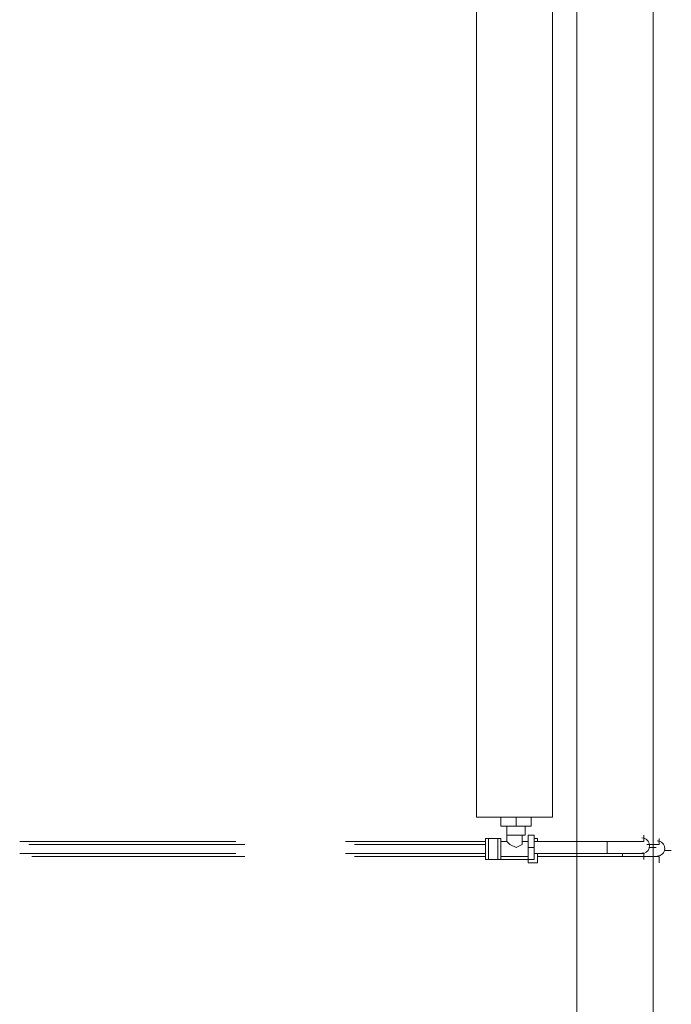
# Model space of a CAD drawing. Header units: millimetres. Extents: x 413 to 305578, y 115 to 38116.
# Tile 120 of 194: x 64234 to 65085, y 15700 to 16986. Entities that reach past the tile are written whole.
import ezdxf

# ---------------------------------------------------------------- set-up
doc = ezdxf.new("R2010")
doc.units = ezdxf.units.MM
for name, color, linetype, true_color in [('PDF$_59-60$-$Floor$Plan$-$В_Этаж$01_Сводный$A-DETL-MBND', 7, 'Continuous', 0xdd3700), ('PDF$_59-60$-$Floor$Plan$-$В_Этаж$01_Сводный$P-PIPE-CNTR', 150, 'Continuous', 0x007fff), ('PDF$_V$line_ifc_RVT-1-В_Этаж$01_Сводный$A-WALL', 7, 'Continuous', 0xdcdcdc)]:
    doc.layers.add(name, color=color, linetype=linetype, true_color=true_color)
doc.layers.add('PDF$_59-60$-$Floor$Plan$-$В_Этаж$01_Сводный$M-EQPM', color=2, linetype='Continuous')
doc.layers.add('PDF$_59-60$-$Floor$Plan$-$В_Этаж$01_Сводный$P-PIPE', color=3, linetype='Continuous')

msp = doc.modelspace()

# ---------------------------------------------------------------- linework, layer by layer
at = {"layer": 'PDF$_59-60$-$Floor$Plan$-$В_Этаж$01_Сводный$A-DETL-MBND', "color": 1, "lineweight": 0}
for points in [[(64516.6, 15913.2), (64234.2, 15913.2)], [(64842.7, 15913.2), (64659.8, 15913.2)], [(65001.8, 15913.2), (65005.8, 15913.2), (65009.8, 15913.2), (65013.8, 15913.2), (65017.8, 15913.2), (65021.7, 15913.2), (65025.7, 15913.2)], [(65037.6, 15913.2), (65041.6, 15913.2), (65045.6, 15913.2)], [(64234.2, 15897.3), (64516.6, 15897.3)], [(64659.8, 15897.3), (64842.7, 15897.3)]]:
    msp.add_lwpolyline(points, dxfattribs=at)
at = {"layer": 'PDF$_59-60$-$Floor$Plan$-$В_Этаж$01_Сводный$A-DETL-MBND', "color": 5, "lineweight": 0}
for points in [[(64528.5, 15909.2), (64246.1, 15909.2)], [(64842.7, 15909.2), (64671.7, 15909.2)], [(65057.5, 15909.2), (65061.5, 15909.2), (65065.5, 15909.2), (65069.5, 15909.2)], [(64250.1, 15893.3), (64528.5, 15893.3)], [(64671.7, 15893.3), (64842.7, 15893.3)], [(65061.5, 15893.3), (65057.5, 15893.3), (65053.6, 15893.3), (65049.6, 15893.3), (65045.6, 15893.3), (65041.6, 15893.3), (65037.6, 15893.3), (65033.7, 15893.3)]]:
    msp.add_lwpolyline(points, dxfattribs=at)
at = {"layer": 'PDF$_59-60$-$Floor$Plan$-$В_Этаж$01_Сводный$M-EQPM', "lineweight": 0}
for points in [[(64930.3, 17146.2), (64830.8, 17146.2), (64830.8, 15945), (64930.3, 15945)], [(64830.8, 17146.2), (64830.8, 15945), (64930.3, 15945), (64930.3, 17146.2)], [(64898.4, 15905.3), (64898.4, 15921.2), (64906.4, 15921.2), (64906.4, 15905.3), (64906.4, 15889.4), (64898.4, 15889.4)], [(64862.6, 15889.4), (64862.6, 15893.3)]]:
    msp.add_lwpolyline(points, close=True, dxfattribs=at)
for points in [[(64902.4, 15945), (64902.4, 15933.1), (64882.5, 15933.1), (64862.6, 15933.1), (64862.6, 15945)], [(64882.5, 15933.1), (64882.5, 15945)], [(64842.7, 15909.2), (64842.7, 15913.2), (64842.7, 15917.2), (64846.7, 15917.2), (64858.7, 15917.2), (64862.6, 15917.2), (64862.6, 15913.2), (64870.6, 15913.2), (64870.6, 15921.2), (64870.6, 15933.1)], [(64870.6, 15921.2), (64894.5, 15921.2), (64894.5, 15933.1)], [(64862.6, 15917.2), (64862.6, 15913.2), (64862.6, 15909.2), (64862.6, 15905.3), (64862.6, 15901.3), (64862.6, 15897.3), (64862.6, 15893.3), (64862.6, 15889.4), (64858.7, 15889.4), (64846.7, 15889.4), (64842.7, 15889.4), (64842.7, 15893.3), (64842.7, 15897.3)], [(64842.7, 15913.2), (64842.7, 15909.2), (64842.7, 15905.3), (64842.7, 15901.3), (64842.7, 15897.3), (64842.7, 15893.3)], [(64846.7, 15917.2), (64846.7, 15889.4)], [(64858.7, 15917.2), (64858.7, 15889.4)], [(64862.6, 15913.2), (64862.6, 15893.3), (64898.4, 15893.3)], [(64890.5, 15913.2), (64890.5, 15909.2), (64882.5, 15905.3), (64874.6, 15909.2), (64870.6, 15913.2)], [(64898.4, 15913.2), (64890.5, 15913.2), (64890.5, 15921.2)], [(64906.4, 15917.2), (64910.4, 15917.2), (64910.4, 15913.2)], [(64910.4, 15897.3), (64910.4, 15885.4), (64898.4, 15885.4), (64898.4, 15889.4), (64862.6, 15889.4), (64850.7, 15889.4)], [(64898.4, 15905.3), (64906.4, 15905.3)], [(64850.7, 15889.4), (64850.7, 15889.4)]]:
    msp.add_lwpolyline(points, dxfattribs=at)
at = {"layer": 'PDF$_59-60$-$Floor$Plan$-$В_Этаж$01_Сводный$P-PIPE', "color": 1, "lineweight": 0}
msp.add_lwpolyline([(65046.9, 15917.8, -0.414213), (65056.8, 15907.9, -0.331844), (65049.6, 15897.3), (65045.6, 15897.3), (65041.6, 15897.3), (65037.6, 15897.3), (65033.7, 15897.3), (65029.7, 15897.3), (65025.7, 15897.3), (65021.7, 15897.3), (65017.8, 15897.3), (65013.8, 15897.3), (65009.8, 15897.3), (65005.8, 15897.3), (65001.8, 15897.3), (65001.8, 15905.3), (65001.8, 15909.2), (65001.8, 15913.2), (64906.4, 15913.2)], format="xyb", dxfattribs=at)
for points in [[(64906.4, 15897.3), (65001.8, 15897.3), (65001.8, 15901.3), (65001.8, 15905.3), (65001.8, 15909.2), (65001.8, 15913.2), (65005.8, 15913.2), (65009.8, 15913.2), (65013.8, 15913.2), (65017.8, 15913.2), (65021.7, 15913.2), (65025.7, 15913.2), (65029.7, 15913.2), (65033.7, 15913.2), (65037.6, 15913.2), (65041.6, 15913.2), (65045.6, 15913.2), (65049.6, 15913.2)], [(65001.8, 15913.2), (65001.8, 15913.2)], [(65001.8, 15909.2), (65001.8, 15909.2)], [(65001.8, 15909.2), (65001.8, 15909.2)], [(65001.8, 15905.3), (65001.8, 15905.3)], [(65001.8, 15905.3), (65001.8, 15905.3)], [(65001.8, 15901.3), (65001.8, 15901.3)], [(65001.8, 15897.3), (65001.8, 15897.3)]]:
    msp.add_lwpolyline(points, dxfattribs=at)
at = {"layer": 'PDF$_59-60$-$Floor$Plan$-$В_Этаж$01_Сводный$P-PIPE', "color": 5, "lineweight": 0}
for points in [[(65069.5, 15909.2), (65065.5, 15909.2), (65061.5, 15909.2), (65057.5, 15909.2), (65053.6, 15909.2)], [(64910.4, 15893.3), (65021.7, 15893.3), (65021.7, 15897.3), (65021.7, 15893.3), (65025.7, 15893.3), (65029.7, 15893.3), (65033.7, 15893.3), (65037.6, 15893.3), (65041.6, 15893.3), (65045.6, 15893.3), (65049.6, 15893.3), (65053.6, 15893.3), (65057.5, 15893.3), (65061.5, 15893.3), (65065.5, 15893.3), (65069.5, 15893.3)], [(65021.7, 15893.3), (65021.7, 15893.3)]]:
    msp.add_lwpolyline(points, dxfattribs=at)
msp.add_lwpolyline([(65066.8, 15894, 0.414213), (65076.7, 15903.9, 0.414213), (65066.8, 15913.9)], format="xyb", dxfattribs=at)
at = {"layer": 'PDF$_59-60$-$Floor$Plan$-$В_Этаж$01_Сводный$P-PIPE', "color": 1, "lineweight": 0}
msp.add_arc((65046.9, 15907.9), 9.94, 270.0003, 285.0023, dxfattribs=at)
at = {"layer": 'PDF$_59-60$-$Floor$Plan$-$В_Этаж$01_Сводный$P-PIPE-CNTR', "color": 1, "lineweight": 0}
for points in [[(65049.6, 15913.2), (65049.6, 15921.2)], [(65049.6, 15889.4), (65049.6, 15897.3)], [(65057.5, 15905.3), (65065.5, 15905.3)]]:
    msp.add_lwpolyline(points, dxfattribs=at)
at = {"layer": 'PDF$_59-60$-$Floor$Plan$-$В_Этаж$01_Сводный$P-PIPE-CNTR', "color": 5, "lineweight": 0}
for points in [[(65069.5, 15909.2), (65069.5, 15917.2)], [(65077.4, 15901.3), (65085.4, 15901.3)], [(65069.5, 15885.4), (65069.5, 15893.3)]]:
    msp.add_lwpolyline(points, dxfattribs=at)
at = {"layer": 'PDF$_V$line_ifc_RVT-1-В_Этаж$01_Сводный$A-WALL', "lineweight": 0}
msp.add_lwpolyline([(65061.5, 15463.8), (65061.5, 17273.5), (64962.1, 17273.5), (64962.1, 15463.8)], close=True, dxfattribs=at)

doc.saveas('drawing.dxf')
